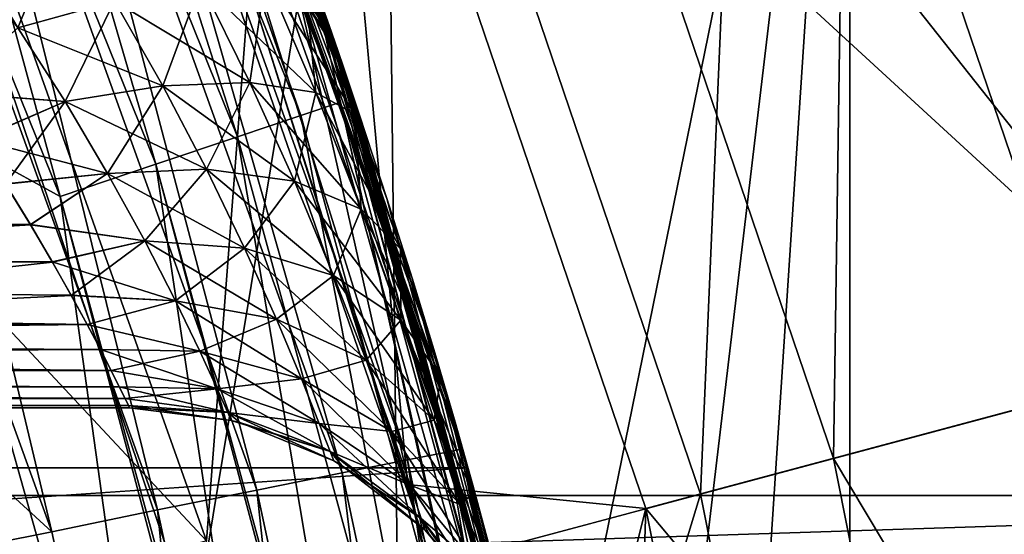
# Model space of a CAD drawing. Header units: metres. Extents: x -25 to 31, y -154 to 31.
# Tile 91 of 110: x 16.26 to 18.62, y 4.7 to 5.93. Entities that reach past the tile are written whole.
import ezdxf

# ---------------------------------------------------------------- set-up
doc = ezdxf.new("R2010")
doc.units = ezdxf.units.M
doc.layers.add('solid_FIT-WB-M-WASTE', color=7, linetype='CONTINUOUS')

msp = doc.modelspace()

# ---------------------------------------------------------------- linework, layer by layer
at = {"layer": 'solid_FIT-WB-M-WASTE'}
for points in [[(6.5, 2.257359, 155.550003), (16.460951, 12.21831, 154.050003), (16.460951, 12.21831, 155.550003)], [(6.5, 2.257359, 154.050003), (16.460951, 12.21831, 154.050003), (6.5, 2.257359, 155.550003)], [(6.5, 6.5, 154.050003), (16.460951, 12.21831, 154.050003), (6.5, 2.257359, 154.050003)], [(6.5, 2.257359, 155.550003), (16.460951, 12.21831, 155.550003), (20.333029, 2.611135, 155.550003)], [(19.834927, 5.179338, 155.550003), (16.460951, 12.21831, 155.550003), (19.013884, 7.663036, 155.550003)], [(20.333029, 2.611135, 155.550003), (16.460951, 12.21831, 155.550003), (19.834927, 5.179338, 155.550003)], [(16.706587, 4.681082, 125), (15.91356, 6.91239, 125), (17.104002, 9.875, 125)], [(17.188389, 2.362586, 125), (16.706587, 4.681082, 125), (17.104002, 9.875, 125)], [(17.188389, 2.362586, 125), (17.104002, 9.875, 125), (18.246613, 7.558016, 125)], [(18.003685, 7.457062, 129.947311), (18.823, 5.04332, 129.947311), (18.616741, 7.710988, 127.504517)], [(16.238644, 7.687046, 10.242192), (16.148458, 7.644354, 10.00068), (16.932575, 5.700593, 10.00068)], [(17.02714, 5.73243, 10.242192), (16.238644, 7.687046, 10.242192), (16.932575, 5.700593, 10.00068)], [(16.960476, 6.028453, 10.5), (16.238644, 7.687046, 10.242192), (17.02714, 5.73243, 10.242192)], [(16.148458, 7.644354, 10.00068), (16.003971, 7.575956, 9.792344), (16.781067, 5.649586, 9.792341)], [(16.932575, 5.700593, 10.00068), (16.148458, 7.644354, 10.00068), (16.781067, 5.649586, 9.792341)], [(16.003971, 7.575956, 9.792344), (15.817479, 7.487675, 9.634106), (16.585526, 5.583754, 9.634106)], [(16.781067, 5.649586, 9.792341), (16.003971, 7.575956, 9.792344), (16.585526, 5.583754, 9.634106)], [(16.985535, 7.035613, 119), (19.077028, 5.111703, 119), (18.246643, 7.557938, 119)], [(17.104002, -9.875, 125), (18.246613, 7.558016, 125), (18.246613, -7.558016, 125)], [(17.35, 0, 125), (18.246613, 7.558016, 125), (17.104002, -9.875, 125)], [(17.35, 0, 125), (17.188389, 2.362586, 125), (18.246613, 7.558016, 125)], [(17.415115, 7.213615, 123.099998), (18.207693, 4.878771, 123.099998), (18.246637, 7.557957, 124)], [(18.246647, 7.557931, 121), (19.077028, 5.111703, 121), (17.415125, 7.213592, 121)], [(18.207693, 4.878771, 123.099998), (19.077023, 5.111726, 124), (18.246637, 7.557957, 124)], [(18.246613, -7.558016, 125), (18.246613, 7.558016, 125), (19.077028, 5.111698, 125)], [(19.077023, 5.111726, 124), (19.077028, 5.111698, 125), (18.246613, 7.558016, 125)], [(18.246637, 7.557957, 124), (19.077023, 5.111726, 124), (18.246613, 7.558016, 125)], [(18.246643, 7.557938, 119), (19.077028, 5.111703, 119), (18.246647, 7.557931, 121)], [(19.077028, 5.111703, 119), (19.077028, 5.111703, 121), (18.246647, 7.557931, 121)], [(15.817479, 7.487675, 9.634106), (15.599284, 7.384386, 9.534074), (16.356735, 5.506729, 9.534074)], [(16.585526, 5.583754, 9.634106), (15.817479, 7.487675, 9.634106), (16.356735, 5.506729, 9.534074)], [(17.110468, 7.087095, 132.286728), (17.889135, 4.793107, 132.286728), (18.003685, 7.457062, 129.947311)], [(17.889135, 4.793107, 132.286728), (18.823, 5.04332, 129.947311), (18.003685, 7.457062, 129.947311)], [(16.356735, 5.506729, 9.534074), (15.599284, 7.384386, 9.534074), (16.018965, 5.691463, 9.5)], [(16.458162, 7.288959, 112), (17.295603, 4.986193, 112), (16.917349, 6.035599, 112.273865)], [(16.509794, 7.171241, 92.5), (17.295603, 4.986193, 112), (16.458162, 7.288959, 112)], [(18.207699, 4.878748, 121), (18.207693, 4.878771, 123.099998), (17.415115, 7.213615, 123.099998)], [(17.415125, 7.213592, 121), (18.207699, 4.878748, 121), (17.415115, 7.213615, 123.099998)], [(19.077028, 5.111703, 121), (18.207699, 4.878748, 121), (17.415125, 7.213592, 121)], [(17.18788, 4.875139, 76.000229), (16.368303, 7.160223, 76.000229), (16.460609, 7.198805, 75.75882)], [(17.286268, 4.894835, 75.75882), (16.460609, 7.198805, 75.75882), (16.492029, 7.212, 75.5)], [(17.18788, 4.875139, 76.000229), (16.460609, 7.198805, 75.75882), (17.286268, 4.894835, 75.75882)], [(16.492029, 7.212, 75.5), (17.252966, 5.131781, 70.633957), (17.301607, 4.965322, 70.510773)], [(17.319778, 4.901561, 75.5), (16.492029, 7.212, 75.5), (17.301607, 4.965322, 70.510773)], [(16.492029, 7.212, 75.5), (17.19869, 5.310842, 70.741058), (17.252966, 5.131781, 70.633957)], [(16.492029, 7.212, 75.5), (17.138685, 5.501407, 70.831177), (17.19869, 5.310842, 70.741058)], [(16.492029, 7.212, 75.5), (17.072508, 5.70346, 70.90361), (17.138685, 5.501407, 70.831177)], [(16.492029, 7.212, 75.5), (17.000006, 5.916062, 70.95697), (17.072508, 5.70346, 70.90361)], [(16.492029, 7.212, 75.5), (16.922388, 6.134558, 70.989319), (17.000006, 5.916062, 70.95697)], [(17.286268, 4.894835, 75.75882), (16.492029, 7.212, 75.5), (17.319778, 4.901561, 75.5)], [(16.509794, 7.171241, 92.5), (-16.509806, 7.171213, 92.5), (-17.33251, 4.856348, 92.5)], [(17.332504, 4.856367, 92.5), (16.509794, 7.171241, 92.5), (-17.33251, 4.856348, 92.5)], [(17.332504, 4.856367, 92.5), (17.295603, 4.986193, 112), (16.509794, 7.171241, 92.5)], [(17.031322, 4.843816, 76.207474), (16.221416, 7.098886, 76.207474), (16.368303, 7.160223, 76.000229)], [(17.031322, 4.843816, 76.207474), (16.368303, 7.160223, 76.000229), (17.18788, 4.875139, 76.000229)], [(16.827282, 4.802995, 76.366417), (16.029982, 7.018967, 76.366417), (16.221416, 7.098886, 76.207474)], [(16.827282, 4.802995, 76.366417), (16.221416, 7.098886, 76.207474), (17.031322, 4.843816, 76.207474)], [(15.951403, 6.607014, 134.485275), (16.677322, 4.468421, 134.485275), (17.110468, 7.087095, 132.286728)], [(16.677322, 4.468421, 134.485275), (17.889135, 4.793107, 132.286728), (17.110468, 7.087095, 132.286728)], [(16.819361, 5.977591, 118.073357), (17.188057, 4.815929, 118.073357), (16.985535, 7.035613, 119)], [(16.985535, 7.035613, 119), (17.758535, 4.75842, 119), (19.077028, 5.111703, 119)], [(17.188057, 4.815929, 118.073357), (17.758535, 4.75842, 119), (16.985535, 7.035613, 119)], [(16.589684, 4.75545, 76.466194), (15.807086, 6.925889, 76.466194), (16.029982, 7.018967, 76.366417)], [(16.589684, 4.75545, 76.466194), (16.029982, 7.018967, 76.366417), (16.827282, 4.802995, 76.366417)], [(16.448854, 6.932364, 112.526779), (17.209736, 4.73788, 112.526779), (16.819361, 5.977591, 118.073357)], [(16.917349, 6.035599, 112.273865), (17.209736, 4.73788, 112.526779), (16.448854, 6.932364, 112.526779)], [(15.913577, 6.912348, 126), (16.706589, 4.68107, 126), (14.996351, 6.51398, 127)], [(16.336557, 4.702858, 76.5), (15.569694, 6.825291, 76.5), (15.807086, 6.925889, 76.466194)], [(16.336557, 4.702858, 76.5), (15.807086, 6.925889, 76.466194), (16.589684, 4.75545, 76.466194)], [(15.913577, 6.912348, 126), (15.91356, 6.91239, 125), (16.706587, 4.681082, 125)], [(15.913577, 6.912348, 126), (16.706587, 4.681082, 125), (16.706589, 4.68107, 126)], [(14.508187, 6.382394, 76.5), (15.569694, 6.825291, 76.5), (16.336557, 4.702858, 76.5)], [(15.166318, 4.247985, 136.5), (16.677322, 4.468421, 134.485275), (15.951403, 6.607014, 134.485275)], [(16.706589, 4.68107, 126), (15.743662, 4.411304, 127), (14.996351, 6.51398, 127)], [(15.204338, 4.47779, 76.5), (14.508187, 6.382394, 76.5), (16.336557, 4.702858, 76.5)], [(16.990984, 5.912776, 27.087927), (16.786112, 6.212339, 27.293474), (16.84211, 6.127642, 27.041422)], [(16.990984, 5.912776, 27.087927), (16.94688, 6.011272, 27.363663), (16.786112, 6.212339, 27.293474)], [(24.70364, 3.120938, -5), (-24.703638, 3.12095, -5), (-24.117676, 6.192561, -5)], [(24.70364, 3.120938, -5), (-24.117676, 6.192561, -5), (24.117682, 6.192536, -5)], [(16.255039, 5.910536, 70.029213), (16.362926, 6.17237, 70.127373), (16.148136, 6.091348, 70.034073)], [(16.255039, 5.910536, 70.029213), (16.486605, 5.974382, 70.138481), (16.362926, 6.17237, 70.127373)], [(16.88689, 6.136595, 26.213722), (16.985096, 5.958734, 26.032627), (17.006081, 5.898578, 26.170483)], [(16.895296, 6.081539, 26.492939), (16.88689, 6.136595, 26.213722), (17.006081, 5.898578, 26.170483)], [(17.000006, 5.916061, 64.04303), (16.922386, 6.134563, 64.010681), (16.994659, 5.931404, 27.707466)], [(16.941128, 6.028121, 64.215408), (16.922386, 6.134563, 64.010681), (17.000006, 5.916061, 64.04303)], [(16.941128, 6.02812, 70.784592), (17.000006, 5.916062, 70.95697), (16.922388, 6.134558, 70.989319)], [(-20.908278, 4.790235, 158.550003), (20.558464, 6.119806, 158.550003), (-20.558437, 6.119898, 158.550003)], [(-20.908278, 4.790235, 158.550003), (20.908298, 4.790145, 158.550003), (20.558464, 6.119806, 158.550003)], [(17.017006, 5.855326, 26.791824), (16.84211, 6.127642, 27.041422), (16.879406, 6.081251, 26.772379)], [(17.017006, 5.855326, 26.791824), (16.990984, 5.912776, 27.087927), (16.84211, 6.127642, 27.041422)], [(16.255037, 5.910537, 64.970787), (16.133545, 6.085845, 64.969971), (16.486605, 5.974383, 64.861519)], [(17.022743, 5.847851, 26.481676), (16.879406, 6.081251, 26.772379), (16.895296, 6.081539, 26.492939)], [(17.022743, 5.847851, 26.481676), (17.017006, 5.855326, 26.791824), (16.879406, 6.081251, 26.772379)], [(17.022743, 5.847851, 26.481676), (16.895296, 6.081539, 26.492939), (17.006081, 5.898578, 26.170483)], [(16.692783, 6.01839, 64.686806), (16.848949, 6.036487, 64.462601), (16.968338, 5.755908, 64.486481)], [(16.692783, 6.018389, 70.313194), (16.810503, 5.780006, 70.291061), (16.848951, 6.036486, 70.537399)], [(16.810503, 5.780006, 70.291061), (16.96834, 5.755907, 70.513519), (16.848951, 6.036486, 70.537399)], [(16.848949, 6.036487, 64.462601), (16.941128, 6.028121, 64.215408), (17.061501, 5.703853, 64.245064)], [(16.968338, 5.755908, 64.486481), (16.848949, 6.036487, 64.462601), (17.061501, 5.703853, 64.245064)], [(16.848951, 6.036486, 70.537399), (16.96834, 5.755907, 70.513519), (16.941128, 6.02812, 70.784592)], [(16.917349, 6.035599, 112.273865), (17.581131, 3.67818, 112.273865), (17.209736, 4.73788, 112.526779)], [(17.295603, 4.986193, 112), (17.581131, 3.67818, 112.273865), (16.917349, 6.035599, 112.273865)], [(16.486605, 5.974383, 64.861519), (16.692783, 6.01839, 64.686806), (16.810501, 5.780007, 64.708939)], [(16.486605, 5.974382, 70.138481), (16.602119, 5.771875, 70.113632), (16.692783, 6.018389, 70.313194)], [(16.602119, 5.771875, 70.113632), (16.810503, 5.780006, 70.291061), (16.692783, 6.018389, 70.313194)], [(16.810501, 5.780007, 64.708939), (16.692783, 6.01839, 64.686806), (16.968338, 5.755908, 64.486481)], [(16.941128, 6.028121, 64.215408), (17.000006, 5.916061, 64.04303), (17.072514, 5.703444, 64.096397)], [(17.061501, 5.703853, 64.245064), (16.941128, 6.028121, 64.215408), (17.072514, 5.703444, 64.096397)], [(16.941128, 6.02812, 70.784592), (17.061502, 5.703852, 70.754936), (17.000006, 5.916062, 70.95697)], [(16.96834, 5.755907, 70.513519), (17.061502, 5.703852, 70.754936), (16.941128, 6.02812, 70.784592)], [(16.94688, 6.011272, 27.363663), (17.038507, 5.804243, 27.258184), (17.020742, 5.856139, 27.483644)], [(16.990984, 5.912776, 27.087927), (17.038507, 5.804243, 27.258184), (16.94688, 6.011272, 27.363663)], [(16.94688, 6.011272, 27.363663), (17.020742, 5.856139, 27.483644), (16.994659, 5.931404, 27.707466)], [(16.960476, 6.028453, 10.5), (17.02714, 5.73243, 10.242192), (17.581303, 3.698922, 10.242192)], [(17.58473, 3.699644, 10.2557), (16.960476, 6.028453, 10.5), (17.581303, 3.698922, 10.242192)], [(17.58473, 3.699644, 10.2557), (17.614382, 3.705882, 10.5), (16.960476, 6.028453, 10.5)], [(16.985096, 5.958734, 26.032627), (16.960476, 6.028453, 10.5), (17.614382, 3.705882, 10.5)], [(16.255037, 5.910537, 64.970787), (16.486605, 5.974383, 64.861519), (16.602118, 5.771876, 64.886368)], [(16.255039, 5.910536, 70.029213), (16.368074, 5.734101, 69.997719), (16.486605, 5.974382, 70.138481)], [(16.368074, 5.734101, 69.997719), (16.602119, 5.771875, 70.113632), (16.486605, 5.974382, 70.138481)], [(16.602118, 5.771876, 64.886368), (16.486605, 5.974383, 64.861519), (16.810501, 5.780007, 64.708939)], [(17.209736, 4.73788, 112.526779), (17.188057, 4.815929, 118.073357), (16.819361, 5.977591, 118.073357)], [(17.006081, 5.898578, 26.170483), (16.985096, 5.958734, 26.032627), (17.614382, 3.705882, 10.5)], [(17.000006, 5.916061, 64.04303), (16.994659, 5.931404, 27.707466), (17.020742, 5.856139, 27.483644)], [(16.368074, 5.734102, 65.002281), (16.081453, 5.756199, 65.030174), (16.255037, 5.910537, 64.970787)], [(16.255039, 5.910536, 70.029213), (16.081692, 5.755849, 69.969734), (16.368074, 5.734101, 69.997719)], [(16.368074, 5.734102, 65.002281), (16.255037, 5.910537, 64.970787), (16.602118, 5.771876, 64.886368)], [(16.990984, 5.912776, 27.087927), (17.048119, 5.775954, 27.03422), (17.038507, 5.804243, 27.258184)], [(17.017006, 5.855326, 26.791824), (17.048119, 5.775954, 27.03422), (16.990984, 5.912776, 27.087927)], [(17.061502, 5.703852, 70.754936), (17.072508, 5.70346, 70.90361), (17.000006, 5.916062, 70.95697)], [(17.000006, 5.916061, 64.04303), (17.048119, 5.775954, 27.03422), (17.049835, 5.770884, 26.814959)], [(17.072514, 5.703444, 64.096397), (17.000006, 5.916061, 64.04303), (17.049835, 5.770884, 26.814959)], [(17.000006, 5.916061, 64.04303), (17.038507, 5.804243, 27.258184), (17.048119, 5.775954, 27.03422)], [(17.000006, 5.916061, 64.04303), (17.020742, 5.856139, 27.483644), (17.038507, 5.804243, 27.258184)], [(17.01136, 5.883337, 26.211243), (17.006081, 5.898578, 26.170483), (17.614382, 3.705882, 10.5)], [(17.022743, 5.847851, 26.481676), (17.006081, 5.898578, 26.170483), (17.01136, 5.883337, 26.211243)], [(17.031075, 5.82602, 26.401684), (17.01136, 5.883337, 26.211243), (17.614382, 3.705882, 10.5)], [(17.022743, 5.847851, 26.481676), (17.01136, 5.883337, 26.211243), (17.031075, 5.82602, 26.401684)], [(17.017006, 5.855326, 26.791824), (17.044014, 5.788053, 26.603294), (17.049835, 5.770884, 26.814959)], [(17.022743, 5.847851, 26.481676), (17.044014, 5.788053, 26.603294), (17.017006, 5.855326, 26.791824)], [(17.017006, 5.855326, 26.791824), (17.049835, 5.770884, 26.814959), (17.048119, 5.775954, 27.03422)], [(17.022743, 5.847851, 26.481676), (17.031075, 5.82602, 26.401684), (17.044014, 5.788053, 26.603294)], [(17.044014, 5.788053, 26.603294), (17.031075, 5.82602, 26.401684), (17.614382, 3.705882, 10.5)], [(16.602118, 5.771876, 64.886368), (16.810501, 5.780007, 64.708939), (16.917389, 5.542976, 64.776817)], [(16.602119, 5.771875, 70.113632), (16.706678, 5.571837, 70.050728), (16.810503, 5.780006, 70.291061)], [(16.706678, 5.571837, 70.050728), (16.917389, 5.542975, 70.223183), (16.810503, 5.780006, 70.291061)], [(16.810501, 5.780007, 64.708939), (16.968338, 5.755908, 64.486481), (17.076988, 5.476444, 64.564491)], [(16.917389, 5.542976, 64.776817), (16.810501, 5.780007, 64.708939), (17.076988, 5.476444, 64.564491)], [(16.810503, 5.780006, 70.291061), (16.917389, 5.542975, 70.223183), (16.96834, 5.755907, 70.513519)], [(17.049835, 5.770884, 26.814959), (17.044014, 5.788053, 26.603294), (17.614382, 3.705882, 10.5)], [(16.368074, 5.734102, 65.002281), (16.15731, 5.642989, 65.065903), (16.081453, 5.756199, 65.030174)], [(16.368074, 5.734101, 69.997719), (16.081692, 5.755849, 69.969734), (16.157753, 5.642315, 69.933846)], [(16.368074, 5.734102, 65.002281), (16.602118, 5.771876, 64.886368), (16.706678, 5.571838, 64.949272)], [(16.368074, 5.734101, 69.997719), (16.470022, 5.56197, 69.934387), (16.602119, 5.771875, 70.113632)], [(16.470022, 5.56197, 69.934387), (16.706678, 5.571837, 70.050728), (16.602119, 5.771875, 70.113632)], [(16.706678, 5.571838, 64.949272), (16.602118, 5.771876, 64.886368), (16.917389, 5.542976, 64.776817)], [(16.917389, 5.542975, 70.223183), (17.076988, 5.476443, 70.435509), (16.96834, 5.755907, 70.513519)], [(16.968338, 5.755908, 64.486481), (17.061501, 5.703853, 64.245064), (17.17119, 5.381325, 64.337006)], [(17.076988, 5.476444, 64.564491), (16.968338, 5.755908, 64.486481), (17.17119, 5.381325, 64.337006)], [(16.96834, 5.755907, 70.513519), (17.076988, 5.476443, 70.435509), (17.061502, 5.703852, 70.754936)], [(17.072514, 5.703444, 64.096397), (17.049835, 5.770884, 26.814959), (17.614382, 3.705882, 10.5)], [(16.470022, 5.561971, 65.065613), (16.15731, 5.642989, 65.065903), (16.368074, 5.734102, 65.002281)], [(16.368074, 5.734101, 69.997719), (16.157753, 5.642315, 69.933846), (16.225611, 5.53621, 69.885948)], [(16.368074, 5.734101, 69.997719), (16.225611, 5.53621, 69.885948), (16.470022, 5.56197, 69.934387)], [(16.470022, 5.561971, 65.065613), (16.368074, 5.734102, 65.002281), (16.706678, 5.571838, 64.949272)], [(17.02714, 5.73243, 10.242192), (16.932575, 5.700593, 10.00068), (17.483662, 3.67838, 10.00068)], [(17.489138, 3.679532, 10.010518), (17.02714, 5.73243, 10.242192), (17.483662, 3.67838, 10.00068)], [(17.489138, 3.679532, 10.010518), (17.581303, 3.698922, 10.242192), (17.02714, 5.73243, 10.242192)], [(11, 3.5, 9.5), (16.635805, 3.5, 9.5), (16.018965, 5.691463, 9.5)], [(16.356735, 5.506729, 9.534074), (16.018965, 5.691463, 9.5), (16.635805, 3.5, 9.5)], [(16.932575, 5.700593, 10.00068), (16.781067, 5.649586, 9.792341), (17.327219, 3.645466, 9.792337)], [(17.483662, 3.67838, 10.00068), (16.932575, 5.700593, 10.00068), (17.327219, 3.645466, 9.792337)], [(17.061501, 5.703853, 64.245064), (17.072514, 5.703444, 64.096397), (17.138666, 5.501465, 64.1688)], [(17.17119, 5.381325, 64.337006), (17.061501, 5.703853, 64.245064), (17.138666, 5.501465, 64.1688)], [(17.061502, 5.703852, 70.754936), (17.138685, 5.501407, 70.831177), (17.072508, 5.70346, 70.90361)], [(17.061502, 5.703852, 70.754936), (17.17119, 5.381323, 70.662994), (17.138685, 5.501407, 70.831177)], [(17.076988, 5.476443, 70.435509), (17.17119, 5.381323, 70.662994), (17.061502, 5.703852, 70.754936)], [(17.138666, 5.501465, 64.1688), (17.072514, 5.703444, 64.096397), (17.614382, 3.705882, 10.5)], [(16.470022, 5.561971, 65.065613), (16.22513, 5.536985, 65.113647), (16.15731, 5.642989, 65.065903)], [(16.781067, 5.649586, 9.792341), (16.585526, 5.583754, 9.634106), (17.125315, 3.602988, 9.634106)], [(17.327219, 3.645466, 9.792337), (16.781067, 5.649586, 9.792341), (17.125315, 3.602988, 9.634106)], [(16.585526, 5.583754, 9.634106), (16.356735, 5.506729, 9.534074), (16.88908, 3.553286, 9.534074)], [(16.470022, 5.561971, 65.065613), (16.706678, 5.571838, 64.949272), (16.797924, 5.38241, 65.050667)], [(16.470022, 5.56197, 69.934387), (16.558771, 5.400455, 69.839241), (16.706678, 5.571837, 70.050728)], [(16.558771, 5.400455, 69.839241), (16.797924, 5.382409, 69.949333), (16.706678, 5.571837, 70.050728)], [(17.11348, 3.600497, 9.62723), (16.585526, 5.583754, 9.634106), (16.88908, 3.553286, 9.534074)], [(17.11348, 3.600497, 9.62723), (17.125315, 3.602988, 9.634106), (16.585526, 5.583754, 9.634106)], [(16.706678, 5.571838, 64.949272), (16.917389, 5.542976, 64.776817), (17.010857, 5.317441, 64.891258)], [(16.797924, 5.38241, 65.050667), (16.706678, 5.571838, 64.949272), (17.010857, 5.317441, 64.891258)], [(16.706678, 5.571837, 70.050728), (16.797924, 5.382409, 69.949333), (16.917389, 5.542975, 70.223183)], [(16.285097, 5.439056, 65.17215), (6.483576, 5.354793, 65.236), (6.395779, 5.550347, 65.106796)], [(16.22513, 5.536985, 65.113647), (16.285097, 5.439056, 65.17215), (6.395779, 5.550347, 65.106796)], [(16.470022, 5.561971, 65.065613), (16.285097, 5.439056, 65.17215), (16.22513, 5.536985, 65.113647)], [(16.470022, 5.56197, 69.934387), (16.225611, 5.53621, 69.885948), (16.285488, 5.438396, 69.827408)], [(16.558769, 5.400456, 65.160759), (16.285097, 5.439056, 65.17215), (16.470022, 5.561971, 65.065613)], [(16.470022, 5.56197, 69.934387), (16.285488, 5.438396, 69.827408), (16.558771, 5.400455, 69.839241)], [(16.558769, 5.400456, 65.160759), (16.470022, 5.561971, 65.065613), (16.797924, 5.38241, 65.050667)], [(16.797924, 5.382409, 69.949333), (17.010857, 5.31744, 70.108742), (16.917389, 5.542975, 70.223183)], [(16.917389, 5.542976, 64.776817), (17.076988, 5.476444, 64.564491), (17.17214, 5.210207, 64.697685)], [(17.010857, 5.317441, 64.891258), (16.917389, 5.542976, 64.776817), (17.17214, 5.210207, 64.697685)], [(16.917389, 5.542975, 70.223183), (17.010857, 5.31744, 70.108742), (17.076988, 5.476443, 70.435509)], [(16.285488, 5.438396, 69.827408), (16.225611, 5.53621, 69.885948), (14.917843, 5.355409, 69.764526)], [(16.873474, 3.550003, 9.529942), (16.356735, 5.506729, 9.534074), (16.635805, 3.5, 9.5)], [(16.873474, 3.550003, 9.529942), (16.88908, 3.553286, 9.534074), (16.356735, 5.506729, 9.534074)], [(17.198647, 5.310985, 64.258865), (17.138666, 5.501465, 64.1688), (17.614382, 3.705882, 10.5)], [(17.17119, 5.381325, 64.337006), (17.138666, 5.501465, 64.1688), (17.198647, 5.310985, 64.258865)], [(17.17119, 5.381323, 70.662994), (17.19869, 5.310842, 70.741058), (17.138685, 5.501407, 70.831177)], [(17.010857, 5.31744, 70.108742), (17.17214, 5.210206, 70.302315), (17.076988, 5.476443, 70.435509)], [(17.076988, 5.476444, 64.564491), (17.17119, 5.381325, 64.337006), (17.267336, 5.07437, 64.492363)], [(17.17214, 5.210207, 64.697685), (17.076988, 5.476444, 64.564491), (17.267336, 5.07437, 64.492363)], [(17.076988, 5.476443, 70.435509), (17.17214, 5.210206, 70.302315), (17.17119, 5.381323, 70.662994)], [(16.285097, 5.439056, 65.17215), (16.337444, 5.349873, 65.240173), (6.483576, 5.354793, 65.236)], [(16.337748, 5.349354, 69.759384), (16.285488, 5.438396, 69.827408), (14.917843, 5.355409, 69.764526)], [(16.558769, 5.400456, 65.160759), (16.337444, 5.349873, 65.240173), (16.285097, 5.439056, 65.17215)], [(16.558771, 5.400455, 69.839241), (16.285488, 5.438396, 69.827408), (16.337748, 5.349354, 69.759384)], [(16.632715, 5.256257, 65.28614), (16.337444, 5.349873, 65.240173), (16.558769, 5.400456, 65.160759)], [(16.558771, 5.400455, 69.839241), (16.337748, 5.349354, 69.759384), (16.382816, 5.269571, 69.682991)], [(16.558771, 5.400455, 69.839241), (16.382816, 5.269571, 69.682991), (16.632717, 5.256257, 69.71386)], [(16.558769, 5.400456, 65.160759), (16.797924, 5.38241, 65.050667), (16.87405, 5.21223, 65.188881)], [(16.632715, 5.256257, 65.28614), (16.558769, 5.400456, 65.160759), (16.87405, 5.21223, 65.188881)], [(16.558771, 5.400455, 69.839241), (16.632717, 5.256257, 69.71386), (16.797924, 5.382409, 69.949333)], [(16.632717, 5.256257, 69.71386), (16.87405, 5.21223, 69.811119), (16.797924, 5.382409, 69.949333)], [(16.797924, 5.38241, 65.050667), (17.010857, 5.317441, 64.891258), (17.088926, 5.114171, 65.050369)], [(16.87405, 5.21223, 65.188881), (16.797924, 5.38241, 65.050667), (17.088926, 5.114171, 65.050369)], [(16.797924, 5.382409, 69.949333), (16.87405, 5.21223, 69.811119), (17.010857, 5.31744, 70.108742)], [(17.17119, 5.381325, 64.337006), (17.198647, 5.310985, 64.258865), (17.252972, 5.131759, 64.366058)], [(17.267336, 5.07437, 64.492363), (17.17119, 5.381325, 64.337006), (17.252972, 5.131759, 64.366058)], [(17.17119, 5.381323, 70.662994), (17.267338, 5.074369, 70.507637), (17.19869, 5.310842, 70.741058)], [(17.17214, 5.210206, 70.302315), (17.267338, 5.074369, 70.507637), (17.17119, 5.381323, 70.662994)], [(16.420841, 5.19977, 65.400307), (6.561595, 5.197705, 65.403069), (6.483576, 5.354793, 65.236)], [(16.382576, 5.269989, 65.316566), (16.420841, 5.19977, 65.400307), (6.483576, 5.354793, 65.236)], [(16.337444, 5.349873, 65.240173), (16.382576, 5.269989, 65.316566), (6.483576, 5.354793, 65.236)], [(16.337748, 5.349354, 69.759384), (14.917843, 5.355409, 69.764526), (14.972725, 5.2, 69.599998)], [(16.382816, 5.269571, 69.682991), (16.337748, 5.349354, 69.759384), (14.972725, 5.2, 69.599998)], [(16.632715, 5.256257, 65.28614), (16.382576, 5.269989, 65.316566), (16.337444, 5.349873, 65.240173)], [(16.87405, 5.21223, 69.811119), (17.088926, 5.11417, 69.949631), (17.010857, 5.31744, 70.108742)], [(17.010857, 5.317441, 64.891258), (17.17214, 5.210207, 64.697685), (17.25168, 4.970057, 64.883858)], [(17.088926, 5.114171, 65.050369), (17.010857, 5.317441, 64.891258), (17.25168, 4.970057, 64.883858)], [(17.010857, 5.31744, 70.108742), (17.088926, 5.11417, 69.949631), (17.17214, 5.210206, 70.302315)], [(17.252972, 5.131759, 64.366058), (17.198647, 5.310985, 64.258865), (17.614382, 3.705882, 10.5)], [(17.267338, 5.074369, 70.507637), (17.252966, 5.131781, 70.633957), (17.19869, 5.310842, 70.741058)], [(16.421003, 5.199463, 69.599281), (16.382816, 5.269571, 69.682991), (14.972725, 5.2, 69.599998)], [(16.632715, 5.256257, 65.28614), (16.420841, 5.19977, 65.400307), (16.382576, 5.269989, 65.316566)], [(16.632717, 5.256257, 69.71386), (16.382816, 5.269571, 69.682991), (16.421003, 5.199463, 69.599281)], [(16.690792, 5.135952, 65.438446), (16.420841, 5.19977, 65.400307), (16.632715, 5.256257, 65.28614)], [(16.632717, 5.256257, 69.71386), (16.421003, 5.199463, 69.599281), (16.690794, 5.135952, 69.561554)], [(16.632715, 5.256257, 65.28614), (16.87405, 5.21223, 65.188881), (16.933865, 5.069709, 65.359909)], [(16.690792, 5.135952, 65.438446), (16.632715, 5.256257, 65.28614), (16.933865, 5.069709, 65.359909)], [(16.632717, 5.256257, 69.71386), (16.690794, 5.135952, 69.561554), (16.87405, 5.21223, 69.811119)], [(16.690794, 5.135952, 69.561554), (16.933865, 5.069708, 69.640091), (16.87405, 5.21223, 69.811119)], [(16.87405, 5.21223, 69.811119), (16.933865, 5.069708, 69.640091), (17.088926, 5.11417, 69.949631)], [(16.87405, 5.21223, 65.188881), (17.088926, 5.114171, 65.050369), (17.150286, 4.943605, 65.249313)], [(16.933865, 5.069709, 65.359909), (16.87405, 5.21223, 65.188881), (17.150286, 4.943605, 65.249313)], [(17.088926, 5.11417, 69.949631), (17.25168, 4.970056, 70.116142), (17.17214, 5.210206, 70.302315)], [(17.17214, 5.210207, 64.697685), (17.267336, 5.07437, 64.492363), (17.347744, 4.797678, 64.708565)], [(17.25168, 4.970057, 64.883858), (17.17214, 5.210207, 64.697685), (17.347744, 4.797678, 64.708565)], [(17.17214, 5.210206, 70.302315), (17.25168, 4.970056, 70.116142), (17.267338, 5.074369, 70.507637)], [(16.420841, 5.19977, 65.400307), (16.452652, 5.139541, 65.490479), (6.561595, 5.197705, 65.403069)], [(16.478251, 5.0897, 65.586052), (6.621152, 5.086352, 65.593506), (6.561595, 5.197705, 65.403069)], [(16.452652, 5.139541, 65.490479), (16.478251, 5.0897, 65.586052), (6.561595, 5.197705, 65.403069)], [(16.421003, 5.199463, 69.599281), (14.972725, 5.2, 69.599998), (6.620565, 5.087418, 69.40889)], [(16.452715, 5.139404, 69.509285), (16.421003, 5.199463, 69.599281), (6.620565, 5.087418, 69.40889)], [(16.690792, 5.135952, 65.438446), (16.452652, 5.139541, 65.490479), (16.420841, 5.19977, 65.400307)], [(16.690794, 5.135952, 69.561554), (16.421003, 5.199463, 69.599281), (16.452715, 5.139404, 69.509285)], [(16.478251, 5.089705, 69.413956), (16.452715, 5.139404, 69.509285), (6.620565, 5.087418, 69.40889)], [(16.732431, 5.045379, 65.612663), (16.478251, 5.0897, 65.586052), (16.452652, 5.139541, 65.490479)], [(16.732431, 5.045379, 65.612663), (16.452652, 5.139541, 65.490479), (16.690792, 5.135952, 65.438446)], [(16.690794, 5.135952, 69.561554), (16.452715, 5.139404, 69.509285), (16.478251, 5.089705, 69.413956)], [(16.690794, 5.135952, 69.561554), (16.478251, 5.089705, 69.413956), (16.732433, 5.045379, 69.387337)], [(16.690792, 5.135952, 65.438446), (16.933865, 5.069709, 65.359909), (16.97674, 4.962199, 65.557571)], [(16.732431, 5.045379, 65.612663), (16.690792, 5.135952, 65.438446), (16.97674, 4.962199, 65.557571)], [(16.690794, 5.135952, 69.561554), (16.732433, 5.045379, 69.387337), (16.933865, 5.069708, 69.640091)], [(17.267338, 5.074369, 70.507637), (17.301607, 4.965322, 70.510773), (17.252966, 5.131781, 70.633957)], [(17.301716, 4.964939, 64.489548), (17.252972, 5.131759, 64.366058), (17.614382, 3.705882, 10.5)], [(17.267336, 5.07437, 64.492363), (17.252972, 5.131759, 64.366058), (17.301716, 4.964939, 64.489548)], [(16.933865, 5.069708, 69.640091), (17.150286, 4.943605, 69.750687), (17.088926, 5.11417, 69.949631)], [(17.088926, 5.114171, 65.050369), (17.25168, 4.970057, 64.883858), (17.314211, 4.768445, 65.117287)], [(17.150286, 4.943605, 65.249313), (17.088926, 5.114171, 65.050369), (17.314211, 4.768445, 65.117287)], [(17.088926, 5.11417, 69.949631), (17.150286, 4.943605, 69.750687), (17.25168, 4.970056, 70.116142)], [(17.758535, 4.75842, 119), (19.581043, 2.57784, 119), (19.077028, 5.111703, 119)], [(18.207693, 4.878771, 123.099998), (18.688744, 2.460359, 123.099998), (19.077023, 5.111726, 124)], [(19.077028, 5.111703, 121), (19.581041, 2.577844, 121), (18.207699, 4.878748, 121)], [(18.246613, -7.558016, 125), (19.077028, 5.111698, 125), (19.077028, -5.111698, 125)], [(16.49785, 5.050663, 69.314262), (16.478251, 5.089705, 69.413956), (6.620565, 5.087418, 69.40889)], [(16.49785, 5.050663, 69.314262), (6.620565, 5.087418, 69.40889), (6.657516, 5.021526, 69.20639)], [(16.478251, 5.0897, 65.586052), (16.497869, 5.050614, 65.68589), (6.621152, 5.086352, 65.593506)], [(16.511738, 5.022541, 65.788872), (6.657662, 5.021269, 65.794838), (6.621152, 5.086352, 65.593506)], [(16.497869, 5.050614, 65.68589), (16.511738, 5.022541, 65.788872), (6.621152, 5.086352, 65.593506)], [(16.732433, 5.045379, 69.387337), (16.478251, 5.089705, 69.413956), (16.49785, 5.050663, 69.314262)], [(16.732431, 5.045379, 65.612663), (16.497869, 5.050614, 65.68589), (16.478251, 5.0897, 65.586052)], [(16.732433, 5.045379, 69.387337), (16.976742, 4.962198, 69.442429), (16.933865, 5.069708, 69.640091)], [(16.933865, 5.069709, 65.359909), (17.150286, 4.943605, 65.249313), (17.194263, 4.814811, 65.480553)], [(16.97674, 4.962199, 65.557571), (16.933865, 5.069709, 65.359909), (17.194263, 4.814811, 65.480553)], [(16.933865, 5.069708, 69.640091), (16.976742, 4.962198, 69.442429), (17.150286, 4.943605, 69.750687)], [(17.25168, 4.970056, 70.116142), (17.347744, 4.797677, 70.291435), (17.267338, 5.074369, 70.507637)], [(17.267336, 5.07437, 64.492363), (17.301716, 4.964939, 64.489548), (17.344296, 4.814083, 64.626068)], [(17.347744, 4.797678, 64.708565), (17.267336, 5.07437, 64.492363), (17.344296, 4.814083, 64.626068)], [(17.267338, 5.074369, 70.507637), (17.347744, 4.797677, 70.291435), (17.301607, 4.965322, 70.510773)], [(16.511723, 5.022569, 69.211258), (16.49785, 5.050663, 69.314262), (6.657516, 5.021526, 69.20639)], [(16.732433, 5.045379, 69.387337), (16.49785, 5.050663, 69.314262), (16.511723, 5.022569, 69.211258)], [(16.757427, 4.989105, 65.802338), (16.511738, 5.022541, 65.788872), (16.497869, 5.050614, 65.68589)], [(16.757427, 4.989105, 65.802338), (16.497869, 5.050614, 65.68589), (16.732431, 5.045379, 65.612663)], [(16.732433, 5.045379, 69.387337), (16.511723, 5.022569, 69.211258), (16.757427, 4.989105, 69.197662)], [(16.732431, 5.045379, 65.612663), (16.97674, 4.962199, 65.557571), (17.002466, 4.895346, 65.773972)], [(16.757427, 4.989105, 65.802338), (16.732431, 5.045379, 65.612663), (17.002466, 4.895346, 65.773972)], [(16.732433, 5.045379, 69.387337), (16.757427, 4.989105, 69.197662), (16.976742, 4.962198, 69.442429)], [(16.519976, 5.005646, 69.106117), (16.511723, 5.022569, 69.211258), (6.657516, 5.021526, 69.20639)], [(16.519976, 5.005646, 69.106117), (6.657516, 5.021526, 69.20639), (6.669873, 5, 69)], [(16.511738, 5.022541, 65.788872), (16.519979, 5.005642, 65.893929), (6.657662, 5.021269, 65.794838)], [(16.522711, 5, 66), (6.669873, 5, 66), (6.657662, 5.021269, 65.794838)], [(16.519979, 5.005642, 65.893929), (16.522711, 5, 66), (6.657662, 5.021269, 65.794838)], [(16.757427, 4.989105, 69.197662), (16.511723, 5.022569, 69.211258), (16.519976, 5.005646, 69.106117)], [(16.757427, 4.989105, 65.802338), (16.519979, 5.005642, 65.893929), (16.511738, 5.022541, 65.788872)], [(17.889135, 4.793107, 132.286728), (18.361717, 2.417107, 132.286728), (18.823, 5.04332, 129.947311)], [(18.361717, 2.417107, 132.286728), (19.320251, 2.543287, 129.947311), (18.823, 5.04332, 129.947311)], [(16.519976, 5.005646, 69.106117), (6.669873, 5, 69), (16.522711, 5, 69)], [(16.522711, 5, 66), (6.669873, 5, 69), (6.669873, 5, 66)], [(16.522711, 5, 69), (6.669873, 5, 69), (16.522711, 5, 66)], [(16.757427, 4.989105, 69.197662), (16.519976, 5.005646, 69.106117), (16.522711, 5, 69)], [(16.765953, 4.969966, 66), (16.522711, 5, 66), (16.519979, 5.005642, 65.893929)], [(16.757427, 4.989105, 65.802338), (16.765953, 4.969966, 66), (16.519979, 5.005642, 65.893929)], [(16.765953, 4.969966, 66), (16.522711, 5, 69), (16.522711, 5, 66)], [(16.757427, 4.989105, 69.197662), (16.522711, 5, 69), (16.765953, 4.969966, 69)], [(16.765953, 4.969966, 66), (16.765953, 4.969966, 69), (16.522711, 5, 69)], [(16.757427, 4.989105, 69.197662), (17.002466, 4.895346, 69.226028), (16.976742, 4.962198, 69.442429)], [(16.757427, 4.989105, 69.197662), (16.765953, 4.969966, 69), (17.002466, 4.895346, 69.226028)], [(16.757427, 4.989105, 65.802338), (17.011135, 4.872607, 66), (16.786161, 4.964674, 66)], [(16.757427, 4.989105, 65.802338), (17.002466, 4.895346, 65.773972), (17.011135, 4.872607, 66)], [(16.757427, 4.989105, 65.802338), (16.786161, 4.964674, 66), (16.765953, 4.969966, 66)], [(17.295603, 4.986193, 112), (17.81254, 2.591029, 112), (17.581131, 3.67818, 112.273865)], [(17.332504, 4.856367, 92.5), (17.81254, 2.591029, 112), (17.295603, 4.986193, 112)], [(16.765953, 4.969966, 69), (16.786165, 4.964672, 69), (17.002466, 4.895346, 69.226028)], [(16.786161, 4.964674, 66), (16.786165, 4.964672, 69), (16.765953, 4.969966, 69)], [(16.765953, 4.969966, 66), (16.786161, 4.964674, 66), (16.765953, 4.969966, 69)], [(16.786161, 4.964674, 66), (17.011135, 4.872607, 66), (16.786165, 4.964672, 69)], [(16.786165, 4.964672, 69), (17.011135, 4.872607, 69), (17.002466, 4.895346, 69.226028)], [(17.011135, 4.872607, 66), (17.011135, 4.872607, 69), (16.786165, 4.964672, 69)], [(16.97674, 4.962199, 65.557571), (17.194263, 4.814811, 65.480553), (17.22064, 4.73469, 65.734451)], [(17.002466, 4.895346, 65.773972), (16.97674, 4.962199, 65.557571), (17.22064, 4.73469, 65.734451)], [(16.976742, 4.962198, 69.442429), (17.194263, 4.814811, 69.519447), (17.150286, 4.943605, 69.750687)], [(16.976742, 4.962198, 69.442429), (17.002466, 4.895346, 69.226028), (17.194263, 4.814811, 69.519447)], [(17.150286, 4.943605, 69.750687), (17.314211, 4.768445, 69.882713), (17.25168, 4.970056, 70.116142)], [(17.25168, 4.970057, 64.883858), (17.347744, 4.797678, 64.708565), (17.410969, 4.565483, 64.979034)], [(17.314211, 4.768445, 65.117287), (17.25168, 4.970057, 64.883858), (17.410969, 4.565483, 64.979034)], [(17.25168, 4.970056, 70.116142), (17.314211, 4.768445, 69.882713), (17.347744, 4.797677, 70.291435)], [(17.319778, 4.901561, 75.5), (17.301607, 4.965322, 70.510773), (17.344149, 4.814611, 70.374458)], [(17.347744, 4.797677, 70.291435), (17.344149, 4.814611, 70.374458), (17.301607, 4.965322, 70.510773)], [(17.344296, 4.814083, 64.626068), (17.301716, 4.964939, 64.489548), (17.614382, 3.705882, 10.5)], [(17.150286, 4.943605, 69.750687), (17.194263, 4.814811, 69.519447), (17.314211, 4.768445, 69.882713)], [(17.150286, 4.943605, 65.249313), (17.314211, 4.768445, 65.117287), (17.359024, 4.616168, 65.389023)], [(17.194263, 4.814811, 65.480553), (17.150286, 4.943605, 65.249313), (17.359024, 4.616168, 65.389023)], [(17.002466, 4.895346, 69.226028), (17.22064, 4.73469, 69.265549), (17.194263, 4.814811, 69.519447)], [(17.002466, 4.895346, 69.226028), (17.011135, 4.872607, 69), (17.22064, 4.73469, 69.265549)], [(17.002466, 4.895346, 65.773972), (17.229427, 4.707497, 66), (17.031059, 4.861152, 66)], [(17.002466, 4.895346, 65.773972), (17.22064, 4.73469, 65.734451), (17.229427, 4.707497, 66)], [(17.002466, 4.895346, 65.773972), (17.031059, 4.861152, 66), (17.011135, 4.872607, 66)], [(17.690117, 2.5, 76.000221), (17.18788, 4.875139, 76.000229), (17.286268, 4.894835, 75.75882)], [(17.791136, 2.5, 75.75882), (17.286268, 4.894835, 75.75882), (17.319778, 4.901561, 75.5)], [(17.690117, 2.5, 76.000221), (17.286268, 4.894835, 75.75882), (17.791136, 2.5, 75.75882)], [(17.319778, 4.901561, 75.5), (17.458399, 4.382273, 69.732094), (17.485743, 4.271862, 69.370049)], [(17.825544, 2.5, 75.5), (17.319778, 4.901561, 75.5), (17.485743, 4.271862, 69.370049)], [(17.319778, 4.901561, 75.5), (17.41151, 4.565006, 70.071724), (17.458399, 4.382273, 69.732094)], [(17.319778, 4.901561, 75.5), (17.344149, 4.814611, 70.374458), (17.41151, 4.565006, 70.071724)], [(17.791136, 2.5, 75.75882), (17.319778, 4.901561, 75.5), (17.825544, 2.5, 75.5)], [(17.332504, 4.856367, 92.5), (-17.33251, 4.856348, 92.5), (-17.832355, 2.45093, 92.5)], [(17.832354, 2.450938, 92.5), (17.332504, 4.856367, 92.5), (-17.832355, 2.45093, 92.5)], [(17.011135, 4.872607, 69), (17.031086, 4.861137, 69), (17.22064, 4.73469, 69.265549)], [(17.031059, 4.861152, 66), (17.031086, 4.861137, 69), (17.011135, 4.872607, 69)], [(17.011135, 4.872607, 66), (17.031059, 4.861152, 66), (17.011135, 4.872607, 69)], [(17.031059, 4.861152, 66), (17.229427, 4.707497, 66), (17.031086, 4.861137, 69)], [(17.031086, 4.861137, 69), (17.229429, 4.707497, 69), (17.22064, 4.73469, 69.265549)], [(17.229427, 4.707497, 66), (17.229429, 4.707497, 69), (17.031086, 4.861137, 69)], [(17.529366, 2.5, 76.207474), (17.031322, 4.843816, 76.207474), (17.18788, 4.875139, 76.000229)], [(17.529366, 2.5, 76.207474), (17.18788, 4.875139, 76.000229), (17.690117, 2.5, 76.000221)], [(17.832354, 2.450938, 92.5), (17.81254, 2.591029, 112), (17.332504, 4.856367, 92.5)], [(18.688745, 2.46034, 121), (18.688744, 2.460359, 123.099998), (18.207693, 4.878771, 123.099998)], [(18.207699, 4.878748, 121), (18.688745, 2.46034, 121), (18.207693, 4.878771, 123.099998)], [(19.581041, 2.577844, 121), (18.688745, 2.46034, 121), (18.207699, 4.878748, 121)], [(17.319826, 2.5, 76.366417), (16.827282, 4.802995, 76.366417), (17.031322, 4.843816, 76.207474)], [(17.319826, 2.5, 76.366417), (17.031322, 4.843816, 76.207474), (17.529366, 2.5, 76.207474)], [(17.188057, 4.815929, 118.073357), (17.47665, 3.631695, 118.073357), (17.758535, 4.75842, 119)], [(17.209736, 4.73788, 112.526779), (17.47665, 3.631695, 118.073357), (17.188057, 4.815929, 118.073357)], [(17.194263, 4.814811, 69.519447), (17.359024, 4.616168, 69.610977), (17.314211, 4.768445, 69.882713)], [(17.194263, 4.814811, 69.519447), (17.22064, 4.73469, 69.265549), (17.359024, 4.616168, 69.610977)], [(17.194263, 4.814811, 65.480553), (17.359024, 4.616168, 65.389023), (17.385893, 4.521429, 65.687614)], [(17.22064, 4.73469, 65.734451), (17.194263, 4.814811, 65.480553), (17.385893, 4.521429, 65.687614)], [(17.347744, 4.797677, 70.291435), (17.41151, 4.565006, 70.071724), (17.344149, 4.814611, 70.374458)], [(17.411512, 4.565, 64.928284), (17.344296, 4.814083, 64.626068), (17.614382, 3.705882, 10.5)], [(17.347744, 4.797678, 64.708565), (17.344296, 4.814083, 64.626068), (17.411512, 4.565, 64.928284)], [(-21.172224, 3.440852, 158.550003), (20.908298, 4.790145, 158.550003), (-20.908278, 4.790235, 158.550003)], [(-21.172224, 3.440852, 158.550003), (21.172237, 3.440763, 158.550003), (20.908298, 4.790145, 158.550003)], [(17.075773, 2.5, 76.466194), (16.589684, 4.75545, 76.466194), (16.827282, 4.802995, 76.366417)], [(16.677322, 4.468421, 134.485275), (17.117891, 2.253372, 134.485275), (17.889135, 4.793107, 132.286728)], [(17.075773, 2.5, 76.466194), (16.827282, 4.802995, 76.366417), (17.319826, 2.5, 76.366417)], [(17.117891, 2.253372, 134.485275), (18.361717, 2.417107, 132.286728), (17.889135, 4.793107, 132.286728)], [(17.314211, 4.768445, 69.882713), (17.410969, 4.565482, 70.020966), (17.347744, 4.797677, 70.291435)], [(17.410969, 4.565483, 64.979034), (17.347744, 4.797678, 64.708565), (17.411512, 4.565, 64.928284)], [(17.347744, 4.797677, 70.291435), (17.410969, 4.565482, 70.020966), (17.41151, 4.565006, 70.071724)], [(17.314211, 4.768445, 69.882713), (17.359024, 4.616168, 69.610977), (17.410969, 4.565482, 70.020966)], [(17.314211, 4.768445, 65.117287), (17.410969, 4.565483, 64.979034), (17.456272, 4.390143, 65.293495)], [(17.359024, 4.616168, 65.389023), (17.314211, 4.768445, 65.117287), (17.456272, 4.390143, 65.293495)], [(16.815172, 2.5, 76.5), (16.336557, 4.702858, 76.5), (16.589684, 4.75545, 76.466194)], [(16.815172, 2.5, 76.5), (16.589684, 4.75545, 76.466194), (17.075773, 2.5, 76.466194)], [(17.47665, 3.631695, 118.073357), (17.683746, 2.430565, 118.073357), (17.758535, 4.75842, 119)], [(17.683746, 2.430565, 118.073357), (18.227715, 2.399703, 119), (17.758535, 4.75842, 119)], [(17.758535, 4.75842, 119), (18.227715, 2.399703, 119), (19.581043, 2.57784, 119)], [(17.209736, 4.73788, 112.526779), (17.679253, 2.463026, 112.526779), (17.47665, 3.631695, 118.073357)], [(17.581131, 3.67818, 112.273865), (17.679253, 2.463026, 112.526779), (17.209736, 4.73788, 112.526779)], [(17.22064, 4.73469, 69.265549), (17.385893, 4.521429, 69.312386), (17.359024, 4.616168, 69.610977)], [(17.22064, 4.73469, 69.265549), (17.229429, 4.707497, 69), (17.385893, 4.521429, 69.312386)], [(17.22064, 4.73469, 65.734451), (17.394821, 4.48931, 66), (17.239981, 4.696796, 66)], [(17.22064, 4.73469, 65.734451), (17.385893, 4.521429, 65.687614), (17.394821, 4.48931, 66)], [(17.22064, 4.73469, 65.734451), (17.239981, 4.696796, 66), (17.229427, 4.707497, 66)], [(15.204338, 4.47779, 76.5), (16.336557, 4.702858, 76.5), (16.815172, 2.5, 76.5)], [(17.229427, 4.707497, 66), (17.239981, 4.696796, 66), (17.229429, 4.707497, 69)], [(17.229429, 4.707497, 69), (17.239998, 4.696778, 69), (17.385893, 4.521429, 69.312386)], [(17.239981, 4.696796, 66), (17.239998, 4.696778, 69), (17.229429, 4.707497, 69)], [(17.239981, 4.696796, 66), (17.394821, 4.48931, 66), (17.239998, 4.696778, 69)]]:
    msp.add_3dface(points, dxfattribs=at)

doc.saveas('drawing.dxf')
